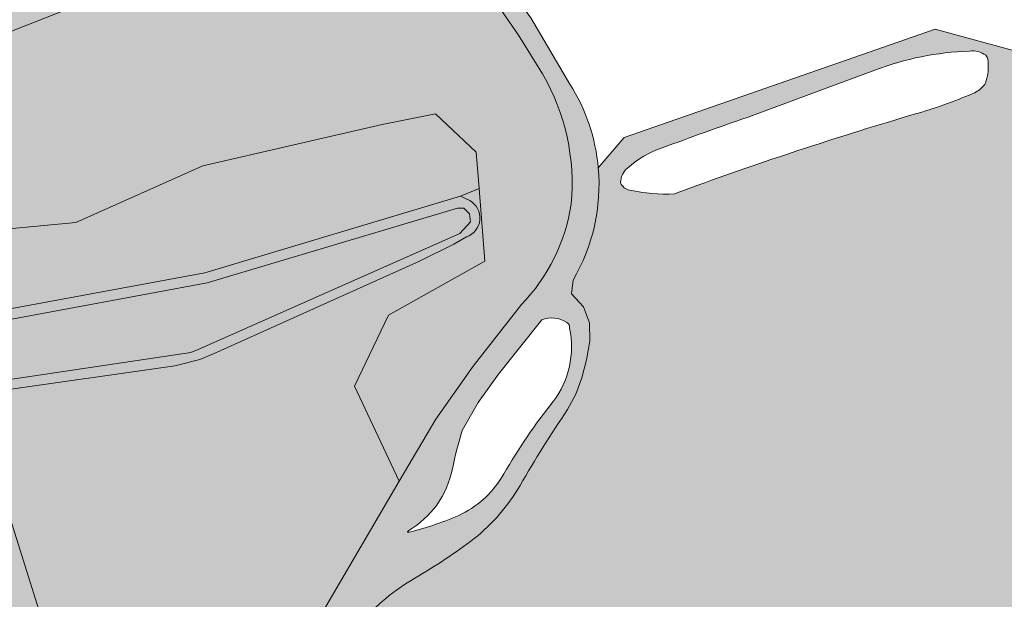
# Model space of a CAD drawing. Extents: x 79970 to 81059, y 427251 to 429196.
# Tile 243 of 250: x 80887 to 80958, y 428348 to 428390. Entities that reach past the tile are written whole.
import ezdxf

# ---------------------------------------------------------------- set-up
doc = ezdxf.new("R2010")
doc.units = 0
doc.header["$LTSCALE"] = 0.5
for name, color, linetype, lineweight in [('B-WE-GR-BEPLANTING_CULTUUR_BOSPLANTSOEN-GV', 90, 'Continuous', 18), ('B-WE-OG-TERREIN_CULTUURSCHEIDING-GV', 7, 'Continuous', 18), ('B-WE-OG-WATER-GV', 130, 'Continuous', 18), ('B-WE-OG-WATER_SLOOT-GV', 120, 'Continuous', 18), ('B-WE-VH-VERHARDING_ASFALT-GV', 252, 'Continuous', 18), ('B-WE-VH-VERHARDING_HALFVERHARDING-GV', 252, 'Continuous', 18)]:
    doc.layers.add(name, color=color, linetype=linetype, lineweight=lineweight)
for name, color, linetype, lineweight, true_color in [('B-WE-GR-BEPLANTING_CULTUUR_BOSPLANTSOEN-V', 7, 'Continuous', 18, 0xa5a552), ('B-WE-OG-TERREIN_CULTUURSCHEIDING-V', 7, 'Continuous', 18, 0x28c846), ('B-WE-OG-WATER-V', 7, 'Continuous', 18, 0xafcde1), ('B-WE-OG-WATER_SLOOT-V', 7, 'Continuous', 18, 0xafcde1), ('B-WE-VH-VERHARDING_ASFALT-V', 7, 'Continuous', 18, 0xcdcdcd), ('B-WE-VH-VERHARDING_HALFVERHARDING-V', 7, 'Continuous', 18, 0xd7aa8c)]:
    doc.layers.add(name, color=color, linetype=linetype, lineweight=lineweight, true_color=true_color)
doc.layers.add('X-XX-AL-HULPLIJN-G', color=7, linetype='Continuous', lineweight=18, plot=False)

msp = doc.modelspace()

# ---------------------------------------------------------------- hatches: boundary and pattern name
at = {"layer": 'B-WE-GR-BEPLANTING_CULTUUR_BOSPLANTSOEN-V'}
h = msp.add_hatch(color=256, dxfattribs=at)
edge = h.paths.add_edge_path()
edge.add_line((80989.694, 428315.478), (80989.49, 428316.44))
edge.add_arc((79999.39746773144, 428078.4741344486), 1018.288257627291, 13.51453585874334, 17.00218829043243)
edge.add_arc((80954.81424366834, 428370.7703671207), 19.16007820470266, 16.55576189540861, 46.63659455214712)
edge.add_arc((80964.8381854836, 428382.1792462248), 4.020256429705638, 38.83010266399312, 85.48014520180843)
edge.add_line((80965.155, 428386.187), (80952.839, 428389.542))
edge.add_line((80952.839, 428389.542), (80930.335, 428381.683))
edge.add_line((80930.335, 428381.683), (80928.454, 428379.486))
edge.add_arc((80914.88173274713, 428378.2817106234), 13.62559177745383, -30.4912162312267, 5.0706680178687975, ccw=False)
edge.add_line((80926.623, 428371.368), (80926.522, 428370.363))
edge.add_line((80926.522, 428370.363), (80927.374, 428369.442))
edge.add_line((80927.374, 428369.442), (80927.826, 428368.286))
edge.add_line((80927.826, 428368.286), (80927.833, 428366.953))
edge.add_line((80927.833, 428366.953), (80927.593, 428365.585))
edge.add_line((80927.593, 428365.585), (80927.266, 428364.3))
edge.add_line((80927.266, 428364.3), (80926.832, 428363.112))
edge.add_line((80926.832, 428363.112), (80926.234, 428361.999))
edge.add_arc((80998.25145009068, 428313.0859685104), 87.05743946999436, 145.8163174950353, 150.0810448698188)
edge.add_arc((80910.61765405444, 428363.6539977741), 14.12010602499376, 308.8345477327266, 329.5964838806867, ccw=False)
edge.add_arc((80895.40937640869, 428384.1225396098), 39.6133298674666, 299.92647238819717, 307.4044500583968, ccw=False)
edge.add_arc((80923.59409386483, 428335.5219178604), 16.56919944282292, 120.5505384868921, 138.3150608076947)
edge.add_arc((80931.22504349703, 428330.2037058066), 25.82845227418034, 140.7629043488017, 155.044738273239)
edge.add_arc((80734.80391094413, 428420.4015326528), 190.3128721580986, 333.0265898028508, 335.37452166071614, ccw=False)
edge.add_line((80904.414, 428334.08), (80899.086, 428323.84))
edge.add_line((80899.086, 428323.84), (80903.089, 428321.768))
edge.add_line((80903.089, 428321.768), (80909.477, 428317.216))
edge.add_line((80909.477, 428317.216), (80918.198, 428316.914))
edge.add_line((80918.198, 428316.914), (80916.069, 428309.66))
edge.add_line((80916.069, 428309.66), (80922.385, 428301.516))
edge.add_line((80922.385, 428301.516), (80904.351, 428281.251))
edge.add_line((80904.351, 428281.251), (80902.952, 428273.18))
edge.add_line((80902.952, 428273.18), (80905.677, 428266.812))
edge.add_line((80905.677, 428266.812), (80920.103, 428270.316))
edge.add_line((80920.103, 428270.316), (80927.341, 428259.437))
edge.add_line((80927.341, 428259.437), (80948, 428247.219))
edge.add_line((80948, 428247.219), (80956.303, 428259.398))
edge.add_line((80956.303, 428259.398), (80985.413, 428243.664))
edge.add_line((80985.413, 428243.664), (80988.847, 428241.805))
edge.add_line((80988.847, 428241.805), (80997.217, 428249.826))
edge.add_line((80997.217, 428249.826), (80998.089, 428248.821))
edge.add_line((80998.089, 428248.821), (81002.535, 428248.771))
edge.add_line((81002.535, 428248.771), (81002.349, 428249.892))
edge.add_line((81002.349, 428249.892), (81000, 428262.223))
edge.add_line((81000, 428262.223), (80992.909, 428299.445))
edge.add_arc((80390.23366841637, 428186.9330225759), 613.0876775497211, 10.57467931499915, 12.10290744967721)
edge = h.paths.add_edge_path(flags=16)
edge.add_line((80935.674, 428378.246), (80933.965, 428377.615))
edge.add_arc((80933.34420354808, 428389.5953479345), 11.9964213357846, 257.4623151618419, 272.96629385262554, ccw=False)
edge.add_arc((80930.84090430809, 428378.7002405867), 0.821461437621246, 199.7985505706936, 262.94424661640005, ccw=False)
edge.add_arc((80931.4199040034, 428378.423854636), 1.351905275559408, 128.897681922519, 180.0786022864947, ccw=False)
edge.add_arc((80935.19960386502, 428374.4253651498), 6.850758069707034, 108.04928041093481, 132.503389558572, ccw=False)
edge.add_arc((81013.92109692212, 428164.8868891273), 230.6822113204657, 108.88769060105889, 110.5152436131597, ccw=False)
edge.add_line((80939.246, 428383.148), (80939.331, 428383.176))
edge.add_line((80939.331, 428383.176), (80939.418, 428383.21))
edge.add_line((80939.418, 428383.21), (80948.481, 428386.574))
edge.add_arc((80956.11460752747, 428366.311860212), 21.65239646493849, 92.07930228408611, 110.6435200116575, ccw=False)
edge.add_arc((80955.53326973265, 428386.2378123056), 1.724329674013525, 55.21489274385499, 96.8034218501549, ccw=False)
edge.add_arc((80955.94013815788, 428387.1732095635), 0.7509520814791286, -10.295166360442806, 39.809805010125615, ccw=False)
edge.add_arc((80953.87786203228, 428386.7117791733), 2.820185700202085, -24.50596625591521, 6.6629286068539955, ccw=False)
edge.add_arc((80954.9628273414, 428386.5834928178), 1.810684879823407, 289.6260531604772, 324.8868681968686, ccw=False)
edge.add_arc((80942.36715941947, 428415.3925475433), 33.24874460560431, 285.6601139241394, 293.39844490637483, ccw=False)
edge.add_arc((81031.47965487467, 428112.2344691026), 282.7381440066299, 106.4652748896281, 109.8067897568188)
h = msp.add_hatch(color=256, dxfattribs=at)
edge = h.paths.add_edge_path()
edge.add_line((80906.15, 428343.326), (80914.043, 428356.814))
edge.add_line((80914.043, 428356.814), (80910.803, 428363.682))
edge.add_line((80910.803, 428363.682), (80913.262, 428368.819))
edge.add_line((80913.262, 428368.819), (80920.237, 428372.73))
edge.add_line((80920.237, 428372.73), (80919.826, 428377.996))
edge.add_line((80919.826, 428377.996), (80918.484, 428377.437))
edge.add_line((80918.484, 428377.437), (80919.141, 428377.131))
edge.add_arc((80918.42597169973, 428375.8648909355), 1.454062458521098, -70.76512873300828, 60.54464383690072, ccw=False)
edge.add_line((80918.905, 428374.492), (80918.001, 428373.973))
edge.add_line((80918.001, 428373.973), (80915.516, 428372.736))
edge.add_line((80915.516, 428372.736), (80900.644, 428366.051))
edge.add_line((80900.644, 428366.051), (80899.607, 428365.618))
edge.add_line((80899.607, 428365.618), (80897.792, 428365.17))
edge.add_line((80897.792, 428365.17), (80872.198, 428361.511))
edge.add_line((80872.198, 428361.511), (80857.833, 428360.506))
edge.add_line((80857.833, 428360.506), (80832.076, 428358.717))
edge.add_line((80832.076, 428358.717), (80827.87, 428357.882))
edge.add_line((80827.87, 428357.882), (80822.408, 428357.15))
edge.add_line((80822.408, 428357.15), (80815.04, 428357.414))
edge.add_line((80815.04, 428357.414), (80802.154, 428356.997))
edge.add_line((80802.154, 428356.997), (80797.783, 428356.936))
edge.add_line((80797.783, 428356.936), (80794.683, 428356.446))
edge.add_line((80794.683, 428356.446), (80790.347, 428355.08))
edge.add_line((80790.347, 428355.08), (80779.692, 428351.428))
edge.add_line((80779.692, 428351.428), (80774.926, 428350.145))
edge.add_line((80774.926, 428350.145), (80769.19, 428349.282))
edge.add_line((80769.19, 428349.282), (80759.583, 428349.033))
edge.add_line((80759.583, 428349.033), (80750.171, 428349.568))
edge.add_line((80750.171, 428349.568), (80732.361, 428351.545))
edge.add_line((80732.361, 428351.545), (80715.595, 428353.538))
edge.add_line((80715.595, 428353.538), (80708.23, 428354.595))
edge.add_line((80708.23, 428354.595), (80707.844, 428354.898))
edge.add_line((80707.844, 428354.898), (80707.599, 428355.273))
edge.add_line((80707.599, 428355.273), (80705.894, 428359.055))
edge.add_line((80705.894, 428359.055), (80704.379, 428359.167))
edge.add_line((80704.379, 428359.167), (80704.209, 428357.898))
edge.add_line((80704.209, 428357.898), (80703.693, 428338.391))
edge.add_line((80703.693, 428338.391), (80713.319, 428339.287))
edge.add_line((80713.319, 428339.287), (80711.177, 428331.075))
edge.add_line((80711.177, 428331.075), (80704.93, 428331.56))
edge.add_line((80704.93, 428331.56), (80706.279, 428324.456))
edge.add_line((80706.279, 428324.456), (80715.069, 428322.086))
edge.add_line((80715.069, 428322.086), (80732.239, 428317.401))
edge.add_line((80732.239, 428317.401), (80740.408, 428313.832))
edge.add_line((80740.408, 428313.832), (80757.873, 428297.584))
edge.add_line((80757.873, 428297.584), (80789.679, 428273.104))
edge.add_line((80789.679, 428273.104), (80800.974, 428269.162))
edge.add_line((80800.974, 428269.162), (80808.467, 428274.523))
edge.add_line((80808.467, 428274.523), (80815.075, 428285.594))
edge.add_line((80815.075, 428285.594), (80823.213, 428296.453))
edge.add_line((80823.213, 428296.453), (80826.257, 428308.505))
edge.add_line((80826.257, 428308.505), (80837.874, 428318.195))
edge.add_line((80837.874, 428318.195), (80849.433, 428310.747))
edge.add_line((80849.433, 428310.747), (80859.532, 428309.835))
edge.add_line((80859.532, 428309.835), (80883.385, 428315.378))
edge.add_line((80883.385, 428315.378), (80889.401, 428316.683))
edge.add_line((80889.401, 428316.683), (80892.072, 428318.959))
edge.add_line((80892.072, 428318.959), (80895.352, 428322.925))
edge.add_line((80895.352, 428322.925), (80906.15, 428343.326))
at = {"layer": 'B-WE-OG-TERREIN_CULTUURSCHEIDING-V'}
h = msp.add_hatch(color=256, dxfattribs=at)
edge = h.paths.add_edge_path()
edge.add_line((80919.278, 428394.041), (80915.732, 428398.545))
edge.add_line((80915.732, 428398.545), (80915.677, 428398.605))
edge.add_arc((80911.76711276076, 428395.0172353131), 5.306531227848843, 42.53990719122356, 74.03134697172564)
edge.add_line((80913.227, 428400.119), (80908.942, 428398.434))
edge.add_line((80908.942, 428398.434), (80885.714, 428389.3))
edge.add_line((80885.714, 428389.3), (80883.862, 428388.655))
edge.add_line((80883.862, 428388.655), (80882.918, 428388.389))
edge.add_line((80882.918, 428388.389), (80879.964, 428387.759))
edge.add_arc((80878.3607122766, 428396.5185059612), 8.905025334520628, 267.21479128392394, 280.37226605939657, ccw=False)
edge.add_line((80877.928, 428387.624), (80877.06, 428387.699))
edge.add_line((80877.06, 428387.699), (80876.199, 428387.836))
edge.add_arc((80877.34434899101, 428393.6608759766), 5.936413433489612, 242.0068677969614, 258.8758132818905, ccw=False)
edge.add_arc((80877.39750625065, 428393.7549778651), 6.04445659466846, 226.8936698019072, 241.9806120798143, ccw=False)
edge.add_arc((80877.76488527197, 428394.1611592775), 6.592060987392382, 213.1541952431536, 226.9749131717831, ccw=False)
edge.add_line((80872.246, 428390.556), (80867.861, 428397.248))
edge.add_arc((80867.51553192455, 428396.0208053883), 1.27489403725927, 74.27753568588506, 185.2567931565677)
edge.add_arc((80864.74090104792, 428395.5373452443), 1.549115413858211, -27.418442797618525, 13.69105896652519, ccw=False)
edge.add_arc((80864.48575298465, 428396.2781808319), 2.184570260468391, 271.0818696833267, 318.2670285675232, ccw=False)
edge.add_arc((80863.71125544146, 428401.8394508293), 7.788289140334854, 250.6523378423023, 276.012180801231, ccw=False)
edge.add_arc((80857.02473529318, 428383.1896764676), 12.0241974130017, 70.03170491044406, 80.64635860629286)
edge.add_arc((80858.36661529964, 428390.433190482), 4.66121181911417, 82.450721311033, 108.4039935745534)
edge.add_line((80856.895, 428394.856), (80856.079, 428394.604))
edge.add_arc((80855.33101619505, 428396.3190466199), 1.87105977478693, 250.71284759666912, 293.5634747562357, ccw=False)
edge.add_arc((80855.42544312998, 428395.5666792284), 1.238999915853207, 198.1365484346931, 234.8993403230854, ccw=False)
edge.add_arc((80851.58771461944, 428394.5379456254), 2.736902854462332, 13.58908573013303, 45.61831630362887)
edge.add_arc((80852.5512886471, 428394.5663987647), 2.149301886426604, 63.74704439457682, 111.1442050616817)
edge.add_arc((80854.04056306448, 428390.1581417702), 6.800955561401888, 109.4495786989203, 131.5350325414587)
edge.add_line((80849.531, 428395.249), (80848.961, 428394.785))
edge.add_line((80848.961, 428394.785), (80842.128, 428390.893))
edge.add_line((80842.128, 428390.893), (80837.843, 428387.625))
edge.add_line((80837.843, 428387.625), (80827.592, 428379.419))
edge.add_line((80827.592, 428379.419), (80822.39, 428376.796))
edge.add_line((80822.39, 428376.796), (80817.776, 428374.371))
edge.add_line((80817.776, 428374.371), (80821.633, 428373.605))
edge.add_line((80821.633, 428373.605), (80825.812, 428372.135))
edge.add_line((80825.812, 428372.135), (80842.465, 428371.886))
edge.add_line((80842.465, 428371.886), (80861.308, 428370.066))
edge.add_line((80861.308, 428370.066), (80873.25, 428373.128))
edge.add_line((80873.25, 428373.128), (80876.042, 428374.159))
edge.add_line((80876.042, 428374.159), (80890.611, 428375.546))
edge.add_line((80890.611, 428375.546), (80899.817, 428379.648))
edge.add_line((80899.817, 428379.648), (80912.793, 428382.643))
edge.add_line((80912.793, 428382.643), (80916.657, 428383.401))
edge.add_line((80916.657, 428383.401), (80919.619, 428380.641))
edge.add_line((80919.619, 428380.641), (80919.826, 428377.996))
edge.add_line((80919.826, 428377.996), (80920.237, 428372.73))
edge.add_line((80920.237, 428372.73), (80913.262, 428368.819))
edge.add_line((80913.262, 428368.819), (80910.803, 428363.682))
edge.add_line((80910.803, 428363.682), (80914.043, 428356.814))
edge.add_line((80914.043, 428356.814), (80916.691, 428361.298))
edge.add_line((80916.691, 428361.298), (80919.397, 428365.125))
edge.add_line((80919.397, 428365.125), (80922.886, 428369.59))
edge.add_arc((80913.18938947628, 428378.9225818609), 13.45813285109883, 316.0959352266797, 351.2530793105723)
edge.add_arc((80910.73951858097, 428378.345), 15.81983337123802, 354.6719458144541, 390.1510176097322)
edge.add_line((80924.419, 428386.291), (80922.68, 428389.113))
edge.add_line((80922.68, 428389.113), (80919.278, 428394.041))
h = msp.add_hatch(color=256, dxfattribs=at)
edge = h.paths.add_edge_path()
edge.add_line((80918.484, 428377.437), (80919.826, 428377.996))
edge.add_line((80919.826, 428377.996), (80919.619, 428380.641))
edge.add_line((80919.619, 428380.641), (80916.657, 428383.401))
edge.add_line((80916.657, 428383.401), (80912.793, 428382.643))
edge.add_line((80912.793, 428382.643), (80899.817, 428379.648))
edge.add_line((80899.817, 428379.648), (80890.611, 428375.546))
edge.add_line((80890.611, 428375.546), (80876.042, 428374.159))
edge.add_line((80876.042, 428374.159), (80873.25, 428373.128))
edge.add_line((80873.25, 428373.128), (80861.308, 428370.066))
edge.add_line((80861.308, 428370.066), (80842.465, 428371.886))
edge.add_line((80842.465, 428371.886), (80825.812, 428372.135))
edge.add_line((80825.812, 428372.135), (80821.633, 428373.605))
edge.add_line((80821.633, 428373.605), (80817.776, 428374.371))
edge.add_line((80817.776, 428374.371), (80811.946, 428371.307))
edge.add_line((80811.946, 428371.307), (80797.908, 428362.599))
edge.add_line((80797.908, 428362.599), (80786.148, 428357.481))
edge.add_line((80786.148, 428357.481), (80776.29, 428353.859))
edge.add_line((80776.29, 428353.859), (80769.871, 428353.156))
edge.add_line((80769.871, 428353.156), (80769.098, 428353.136))
edge.add_line((80769.098, 428353.136), (80765.573, 428353.38))
edge.add_arc((80801.96692980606, 429144.9347533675), 792.3909677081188, 265.1388737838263, 267.36752122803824, ccw=False)
edge.add_line((80734.819, 428355.394), (80722.594, 428356.932))
edge.add_line((80722.594, 428356.932), (80714.871, 428357.886))
edge.add_line((80714.871, 428357.886), (80709.603, 428358.781))
edge.add_line((80709.603, 428358.781), (80705.894, 428359.055))
edge.add_line((80705.894, 428359.055), (80707.599, 428355.273))
edge.add_line((80707.599, 428355.273), (80707.642, 428355.349))
edge.add_line((80707.642, 428355.349), (80708.407, 428355.521))
edge.add_line((80708.407, 428355.521), (80711.015, 428355.747))
edge.add_line((80711.015, 428355.747), (80716.154, 428355.358))
edge.add_line((80716.154, 428355.358), (80727.516, 428354.159))
edge.add_line((80727.516, 428354.159), (80740.318, 428352.917))
edge.add_line((80740.318, 428352.917), (80752.552, 428351.786))
edge.add_line((80752.552, 428351.786), (80762.001, 428351.114))
edge.add_line((80762.001, 428351.114), (80767.674, 428351.048))
edge.add_line((80767.674, 428351.048), (80774.318, 428351.706))
edge.add_line((80774.318, 428351.706), (80781.709, 428353.638))
edge.add_line((80781.709, 428353.638), (80790.005, 428356.956))
edge.add_line((80790.005, 428356.956), (80793.288, 428358.258))
edge.add_line((80793.288, 428358.258), (80796.987, 428359.454))
edge.add_line((80796.987, 428359.454), (80803.928, 428361.337))
edge.add_line((80803.928, 428361.337), (80812.118, 428363.197))
edge.add_line((80812.118, 428363.197), (80813.688, 428363.297))
edge.add_line((80813.688, 428363.297), (80818.968, 428363.522))
edge.add_line((80818.968, 428363.522), (80822.96, 428364.032))
edge.add_line((80822.96, 428364.032), (80825.968, 428365.103))
edge.add_line((80825.968, 428365.103), (80827.989, 428366.309))
edge.add_line((80827.989, 428366.309), (80830.096, 428366.751))
edge.add_line((80830.096, 428366.751), (80832.101, 428367.023))
edge.add_line((80832.101, 428367.023), (80839.645, 428366.902))
edge.add_line((80839.645, 428366.902), (80855.068, 428366.868))
edge.add_line((80855.068, 428366.868), (80873.936, 428367.081))
edge.add_line((80873.936, 428367.081), (80899.956, 428371.892))
edge.add_line((80899.956, 428371.892), (80918.484, 428377.437))
at = {"layer": 'B-WE-OG-WATER-V'}
h = msp.add_hatch(color=256, dxfattribs=at)
edge = h.paths.add_edge_path()
edge.add_line((80709.091, 428354.867), (80709.333, 428354.769))
edge.add_line((80709.333, 428354.769), (80709.839, 428354.686))
edge.add_line((80709.839, 428354.686), (80713.229, 428354.279))
edge.add_line((80713.229, 428354.279), (80719.612, 428353.392))
edge.add_line((80719.612, 428353.392), (80738.374, 428351.337))
edge.add_line((80738.374, 428351.337), (80746.298, 428350.49))
edge.add_arc((80763.84480755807, 428507.1777819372), 157.6672174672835, 263.6103078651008, 269.7555030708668)
edge.add_arc((80763.74306982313, 428404.385423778), 54.87639527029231, 269.4037421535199, 288.2221100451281)
edge.add_line((80780.903, 428352.261), (80784.471, 428353.428))
edge.add_line((80784.471, 428353.428), (80787.269, 428354.4))
edge.add_line((80787.269, 428354.4), (80790.723, 428355.646))
edge.add_line((80790.723, 428355.646), (80793.268, 428356.525))
edge.add_arc((80800.08894473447, 428334.3082299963), 23.24027014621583, 89.34899303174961, 107.0674203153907, ccw=False)
edge.add_line((80800.353, 428357.547), (80814.63, 428358.206))
edge.add_arc((80820.29864527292, 428395.1014384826), 37.32836615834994, 261.2653310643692, 287.1872368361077)
edge.add_line((80831.329, 428359.44), (80856.252, 428361.146))
edge.add_line((80856.252, 428361.146), (80873.488, 428362.336))
edge.add_line((80873.488, 428362.336), (80881.921, 428363.6))
edge.add_line((80881.921, 428363.6), (80898.954, 428366.126))
edge.add_line((80898.954, 428366.126), (80899.485, 428366.348))
edge.add_line((80899.485, 428366.348), (80918.425, 428374.737))
edge.add_line((80918.425, 428374.737), (80919.196, 428375.585))
edge.add_line((80919.196, 428375.585), (80919.139, 428376.158))
edge.add_line((80919.139, 428376.158), (80918.728, 428376.583))
edge.add_line((80918.728, 428376.583), (80918.248, 428376.583))
edge.add_line((80918.248, 428376.583), (80900.135, 428371.163))
edge.add_line((80900.135, 428371.163), (80874.006, 428366.331))
edge.add_line((80874.006, 428366.331), (80848.08, 428366.331))
edge.add_line((80848.08, 428366.331), (80835.711, 428366.318))
edge.add_line((80835.711, 428366.318), (80831.532, 428366.242))
edge.add_line((80831.532, 428366.242), (80830.125, 428366.078))
edge.add_line((80830.125, 428366.078), (80829.376, 428365.672))
edge.add_line((80829.376, 428365.672), (80827.282, 428364.475))
edge.add_line((80827.282, 428364.475), (80823.632, 428363.221))
edge.add_line((80823.632, 428363.221), (80820.297, 428362.871))
edge.add_line((80820.297, 428362.871), (80817.174, 428362.787))
edge.add_line((80817.174, 428362.787), (80812.704, 428362.612))
edge.add_line((80812.704, 428362.612), (80810.703, 428362.151))
edge.add_line((80810.703, 428362.151), (80805.458, 428360.906))
edge.add_line((80805.458, 428360.906), (80800.289, 428359.591))
edge.add_line((80800.289, 428359.591), (80794.621, 428357.963))
edge.add_line((80794.621, 428357.963), (80790.511, 428356.611))
edge.add_line((80790.511, 428356.611), (80786.849, 428355.221))
edge.add_line((80786.849, 428355.221), (80780.849, 428353.019))
edge.add_line((80780.849, 428353.019), (80777.508, 428351.984))
edge.add_line((80777.508, 428351.984), (80774.474, 428351.278))
edge.add_line((80774.474, 428351.278), (80771.259, 428350.83))
edge.add_arc((80763.8090730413, 428431.6314892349), 81.14420542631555, 264.7398978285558, 275.2677985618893, ccw=False)
edge.add_line((80756.37, 428350.829), (80749.486, 428351.482))
edge.add_line((80749.486, 428351.482), (80743.497, 428352.035))
edge.add_line((80743.497, 428352.035), (80737.254, 428352.594))
edge.add_line((80737.254, 428352.594), (80733.741, 428352.928))
edge.add_arc((80777.58021104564, 428824.7801243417), 473.8842724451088, 262.29618543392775, 264.6919564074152, ccw=False)
edge.add_arc((80711.79679493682, 428339.52792787), 15.80720633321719, 81.7866694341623, 99.33044997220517)
edge.add_line((80709.234, 428355.126), (80709.038, 428354.975))
edge.add_line((80709.038, 428354.975), (80709.091, 428354.867))
at = {"layer": 'B-WE-OG-WATER_SLOOT-V'}
h = msp.add_hatch(color=256, dxfattribs=at)
edge = h.paths.add_edge_path()
edge.add_line((80918.484, 428377.437), (80899.956, 428371.892))
edge.add_line((80899.956, 428371.892), (80873.936, 428367.081))
edge.add_line((80873.936, 428367.081), (80855.068, 428366.868))
edge.add_line((80855.068, 428366.868), (80839.645, 428366.902))
edge.add_line((80839.645, 428366.902), (80832.101, 428367.023))
edge.add_line((80832.101, 428367.023), (80830.096, 428366.751))
edge.add_line((80830.096, 428366.751), (80827.989, 428366.309))
edge.add_line((80827.989, 428366.309), (80825.968, 428365.103))
edge.add_line((80825.968, 428365.103), (80822.96, 428364.032))
edge.add_line((80822.96, 428364.032), (80818.968, 428363.522))
edge.add_line((80818.968, 428363.522), (80813.688, 428363.297))
edge.add_line((80813.688, 428363.297), (80812.118, 428363.197))
edge.add_line((80812.118, 428363.197), (80803.928, 428361.337))
edge.add_line((80803.928, 428361.337), (80796.987, 428359.454))
edge.add_line((80796.987, 428359.454), (80793.288, 428358.258))
edge.add_line((80793.288, 428358.258), (80790.005, 428356.956))
edge.add_line((80790.005, 428356.956), (80781.709, 428353.638))
edge.add_line((80781.709, 428353.638), (80774.318, 428351.706))
edge.add_line((80774.318, 428351.706), (80767.674, 428351.048))
edge.add_line((80767.674, 428351.048), (80762.001, 428351.114))
edge.add_line((80762.001, 428351.114), (80752.552, 428351.786))
edge.add_line((80752.552, 428351.786), (80740.318, 428352.917))
edge.add_line((80740.318, 428352.917), (80727.516, 428354.159))
edge.add_line((80727.516, 428354.159), (80716.154, 428355.358))
edge.add_line((80716.154, 428355.358), (80711.015, 428355.747))
edge.add_line((80711.015, 428355.747), (80708.407, 428355.521))
edge.add_line((80708.407, 428355.521), (80707.642, 428355.349))
edge.add_line((80707.642, 428355.349), (80707.599, 428355.273))
edge.add_line((80707.599, 428355.273), (80707.844, 428354.898))
edge.add_line((80707.844, 428354.898), (80708.23, 428354.595))
edge.add_line((80708.23, 428354.595), (80715.595, 428353.538))
edge.add_line((80715.595, 428353.538), (80732.361, 428351.545))
edge.add_line((80732.361, 428351.545), (80750.171, 428349.568))
edge.add_line((80750.171, 428349.568), (80759.583, 428349.033))
edge.add_line((80759.583, 428349.033), (80769.19, 428349.282))
edge.add_line((80769.19, 428349.282), (80774.926, 428350.145))
edge.add_line((80774.926, 428350.145), (80779.692, 428351.428))
edge.add_line((80779.692, 428351.428), (80790.347, 428355.08))
edge.add_line((80790.347, 428355.08), (80794.683, 428356.446))
edge.add_line((80794.683, 428356.446), (80797.783, 428356.936))
edge.add_line((80797.783, 428356.936), (80802.154, 428356.997))
edge.add_line((80802.154, 428356.997), (80815.04, 428357.414))
edge.add_line((80815.04, 428357.414), (80822.408, 428357.15))
edge.add_line((80822.408, 428357.15), (80827.87, 428357.882))
edge.add_line((80827.87, 428357.882), (80832.076, 428358.717))
edge.add_line((80832.076, 428358.717), (80857.833, 428360.506))
edge.add_line((80857.833, 428360.506), (80872.198, 428361.511))
edge.add_line((80872.198, 428361.511), (80897.792, 428365.17))
edge.add_line((80897.792, 428365.17), (80899.607, 428365.618))
edge.add_line((80899.607, 428365.618), (80900.644, 428366.051))
edge.add_line((80900.644, 428366.051), (80915.516, 428372.736))
edge.add_line((80915.516, 428372.736), (80918.001, 428373.973))
edge.add_line((80918.001, 428373.973), (80918.905, 428374.492))
edge.add_arc((80918.42597169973, 428375.8648909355), 1.45406245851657, 289.2348712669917, 420.5446438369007)
edge.add_line((80919.141, 428377.131), (80918.484, 428377.437))
edge = h.paths.add_edge_path(flags=16)
edge.add_line((80709.091, 428354.867), (80709.038, 428354.975))
edge.add_line((80709.038, 428354.975), (80709.234, 428355.126))
edge.add_arc((80711.79679493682, 428339.52792787), 15.80720633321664, 81.78666943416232, 99.33044997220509, ccw=False)
edge.add_arc((80777.58021104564, 428824.7801243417), 473.8842724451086, 262.2961854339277, 264.6919564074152)
edge.add_line((80733.741, 428352.928), (80737.254, 428352.594))
edge.add_line((80737.254, 428352.594), (80743.497, 428352.035))
edge.add_line((80743.497, 428352.035), (80749.486, 428351.482))
edge.add_line((80749.486, 428351.482), (80756.37, 428350.829))
edge.add_arc((80763.8090730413, 428431.6314892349), 81.14420542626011, 264.739897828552, 275.2677985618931)
edge.add_line((80771.259, 428350.83), (80774.474, 428351.278))
edge.add_line((80774.474, 428351.278), (80777.508, 428351.984))
edge.add_line((80777.508, 428351.984), (80780.849, 428353.019))
edge.add_line((80780.849, 428353.019), (80786.849, 428355.221))
edge.add_line((80786.849, 428355.221), (80790.511, 428356.611))
edge.add_line((80790.511, 428356.611), (80794.621, 428357.963))
edge.add_line((80794.621, 428357.963), (80800.289, 428359.591))
edge.add_line((80800.289, 428359.591), (80805.458, 428360.906))
edge.add_line((80805.458, 428360.906), (80810.703, 428362.151))
edge.add_line((80810.703, 428362.151), (80812.704, 428362.612))
edge.add_line((80812.704, 428362.612), (80817.174, 428362.787))
edge.add_line((80817.174, 428362.787), (80820.297, 428362.871))
edge.add_line((80820.297, 428362.871), (80823.632, 428363.221))
edge.add_line((80823.632, 428363.221), (80827.282, 428364.475))
edge.add_line((80827.282, 428364.475), (80829.376, 428365.672))
edge.add_line((80829.376, 428365.672), (80830.125, 428366.078))
edge.add_line((80830.125, 428366.078), (80831.532, 428366.242))
edge.add_line((80831.532, 428366.242), (80835.711, 428366.318))
edge.add_line((80835.711, 428366.318), (80848.08, 428366.331))
edge.add_line((80848.08, 428366.331), (80874.006, 428366.331))
edge.add_line((80874.006, 428366.331), (80900.135, 428371.163))
edge.add_line((80900.135, 428371.163), (80918.248, 428376.583))
edge.add_line((80918.248, 428376.583), (80918.728, 428376.583))
edge.add_line((80918.728, 428376.583), (80919.139, 428376.158))
edge.add_line((80919.139, 428376.158), (80919.196, 428375.585))
edge.add_line((80919.196, 428375.585), (80918.425, 428374.737))
edge.add_line((80918.425, 428374.737), (80899.485, 428366.348))
edge.add_line((80899.485, 428366.348), (80898.954, 428366.126))
edge.add_line((80898.954, 428366.126), (80881.921, 428363.6))
edge.add_line((80881.921, 428363.6), (80873.488, 428362.336))
edge.add_line((80873.488, 428362.336), (80856.252, 428361.146))
edge.add_line((80856.252, 428361.146), (80831.329, 428359.44))
edge.add_arc((80820.29864527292, 428395.1014384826), 37.32836615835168, 261.2653310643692, 287.1872368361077, ccw=False)
edge.add_line((80814.63, 428358.206), (80800.353, 428357.547))
edge.add_arc((80800.08894473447, 428334.3082299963), 23.24027014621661, 89.34899303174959, 107.0674203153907)
edge.add_line((80793.268, 428356.525), (80790.723, 428355.646))
edge.add_line((80790.723, 428355.646), (80787.269, 428354.4))
edge.add_line((80787.269, 428354.4), (80784.471, 428353.428))
edge.add_line((80784.471, 428353.428), (80780.903, 428352.261))
edge.add_arc((80763.74306982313, 428404.385423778), 54.87639527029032, 269.40374215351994, 288.2221100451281, ccw=False)
edge.add_arc((80763.84480755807, 428507.1777819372), 157.667217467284, 263.6103078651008, 269.75550307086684, ccw=False)
edge.add_line((80746.298, 428350.49), (80738.374, 428351.337))
edge.add_line((80738.374, 428351.337), (80719.612, 428353.392))
edge.add_line((80719.612, 428353.392), (80713.229, 428354.279))
edge.add_line((80713.229, 428354.279), (80709.839, 428354.686))
edge.add_line((80709.839, 428354.686), (80709.333, 428354.769))
edge.add_line((80709.333, 428354.769), (80709.091, 428354.867))
at = {"layer": 'B-WE-VH-VERHARDING_ASFALT-V'}
h = msp.add_hatch(color=256, dxfattribs=at)
edge = h.paths.add_edge_path()
edge.add_line((80832.182, 428457.263), (80829.508, 428461.334))
edge.add_line((80829.508, 428461.334), (80829.163, 428461.929))
edge.add_line((80829.163, 428461.929), (80829.037, 428462.146))
edge.add_line((80829.037, 428462.146), (80827.857, 428463.981))
edge.add_line((80827.857, 428463.981), (80827.699, 428464.227))
edge.add_line((80827.699, 428464.227), (80827.549, 428464.124))
edge.add_line((80827.549, 428464.124), (80824.107, 428469.475))
edge.add_line((80824.107, 428469.475), (80823.514, 428471.928))
edge.add_line((80823.514, 428471.928), (80819.551, 428469.303))
edge.add_line((80819.551, 428469.303), (80821.17, 428468.338))
edge.add_line((80821.17, 428468.338), (80825.184, 428462.499))
edge.add_line((80825.184, 428462.499), (80825.113, 428462.451))
edge.add_line((80825.113, 428462.451), (80826.515, 428460.417))
edge.add_line((80826.515, 428460.417), (80827.124, 428459.417))
edge.add_line((80827.124, 428459.417), (80863.052, 428404.588))
edge.add_line((80863.052, 428404.588), (80867.861, 428397.248))
edge.add_line((80867.861, 428397.248), (80872.246, 428390.556))
edge.add_arc((80877.76488527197, 428394.1611592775), 6.592060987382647, 213.1541952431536, 226.9749131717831)
edge.add_arc((80877.39750625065, 428393.7549778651), 6.044456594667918, 226.8936698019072, 241.9806120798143)
edge.add_arc((80877.34434899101, 428393.6608759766), 5.936413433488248, 242.0068677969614, 258.8758132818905)
edge.add_line((80876.199, 428387.836), (80877.06, 428387.699))
edge.add_line((80877.06, 428387.699), (80877.928, 428387.624))
edge.add_arc((80878.3607122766, 428396.5185059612), 8.905025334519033, 267.2147912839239, 280.3722660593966)
edge.add_line((80879.964, 428387.759), (80882.918, 428388.389))
edge.add_line((80882.918, 428388.389), (80883.862, 428388.655))
edge.add_line((80883.862, 428388.655), (80885.714, 428389.3))
edge.add_line((80885.714, 428389.3), (80908.942, 428398.434))
edge.add_line((80908.942, 428398.434), (80913.227, 428400.119))
edge.add_line((80913.227, 428400.119), (80915.525, 428401.023))
edge.add_line((80915.525, 428401.023), (80916.448, 428401.381))
edge.add_line((80916.448, 428401.381), (80919.323, 428402.448))
edge.add_arc((80963.00748733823, 428280.2865608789), 129.7372407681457, 104.15262059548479, 109.67686577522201, ccw=False)
edge.add_line((80931.286, 428406.086), (80941.55, 428408.677))
edge.add_line((80941.55, 428408.677), (80943.457, 428409.159))
edge.add_line((80943.457, 428409.159), (80945.209, 428409.601))
edge.add_line((80945.209, 428409.601), (80944.466, 428412.474))
edge.add_line((80944.466, 428412.474), (80928.244, 428408.312))
edge.add_arc((80959.31895418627, 428287.1151376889), 125.1172738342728, 104.3808780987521, 111.3953598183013)
edge.add_line((80913.676, 428403.61), (80884.45, 428392.16))
edge.add_line((80884.45, 428392.16), (80883.456, 428391.802))
edge.add_line((80883.456, 428391.802), (80882.444, 428391.499))
edge.add_line((80882.444, 428391.499), (80881.419, 428391.245))
edge.add_line((80881.419, 428391.245), (80878.891, 428390.755))
edge.add_arc((80878.11276701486, 428394.9223102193), 4.239353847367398, 259.9504406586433, 280.577975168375, ccw=False)
edge.add_line((80877.373, 428390.748), (80876.942, 428390.86))
edge.add_line((80876.942, 428390.86), (80876.534, 428391.037))
edge.add_line((80876.534, 428391.037), (80875.78, 428391.506))
edge.add_line((80875.78, 428391.506), (80875.415, 428391.794))
edge.add_line((80875.415, 428391.794), (80874.771, 428392.463))
edge.add_line((80874.771, 428392.463), (80874.498, 428392.839))
edge.add_line((80874.498, 428392.839), (80832.182, 428457.263))
at = {"layer": 'B-WE-VH-VERHARDING_HALFVERHARDING-V'}
h = msp.add_hatch(color=256, dxfattribs=at)
edge = h.paths.add_edge_path()
edge.add_arc((80998.25145009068, 428313.0859685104), 87.05743946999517, 145.8163174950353, 150.0810448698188)
edge.add_arc((80910.61765405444, 428363.6539977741), 14.12010602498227, 308.8345477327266, 329.5964838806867, ccw=False)
edge.add_arc((80895.40937640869, 428384.1225396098), 39.61332986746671, 299.92647238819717, 307.4044500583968, ccw=False)
edge.add_arc((80923.59409386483, 428335.5219178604), 16.56919944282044, 120.5505384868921, 138.3150608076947)
edge.add_arc((80931.22504349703, 428330.2037058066), 25.8284522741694, 140.7629043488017, 155.044738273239)
edge.add_arc((80734.80391094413, 428420.4015326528), 190.3128721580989, 333.0265898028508, 335.37452166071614, ccw=False)
edge.add_line((80904.414, 428334.08), (80899.086, 428323.84))
edge.add_line((80899.086, 428323.84), (80893.643, 428313.129))
edge.add_line((80893.643, 428313.129), (80892.62, 428310.411))
edge.add_line((80892.62, 428310.411), (80889.058, 428312.34))
edge.add_line((80889.058, 428312.34), (80892.318, 428317.234))
edge.add_line((80892.318, 428317.234), (80894.008, 428320.385))
edge.add_line((80894.008, 428320.385), (80895.352, 428322.925))
edge.add_line((80895.352, 428322.925), (80906.15, 428343.326))
edge.add_line((80906.15, 428343.326), (80914.043, 428356.814))
edge.add_line((80914.043, 428356.814), (80916.691, 428361.298))
edge.add_line((80916.691, 428361.298), (80919.397, 428365.125))
edge.add_line((80919.397, 428365.125), (80922.886, 428369.59))
edge.add_arc((80913.18938947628, 428378.9225818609), 13.45813285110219, 316.0959352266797, 351.2530793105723)
edge.add_arc((80910.73951858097, 428378.345), 15.81983337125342, 354.6719458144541, 390.1510176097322)
edge.add_line((80924.419, 428386.291), (80922.68, 428389.113))
edge.add_line((80922.68, 428389.113), (80919.278, 428394.041))
edge.add_line((80919.278, 428394.041), (80915.732, 428398.545))
edge.add_line((80915.732, 428398.545), (80915.677, 428398.605))
edge.add_arc((80911.76711276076, 428395.0172353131), 5.306531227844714, 42.53990719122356, 74.03134697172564)
edge.add_line((80913.227, 428400.119), (80915.525, 428401.023))
edge.add_line((80915.525, 428401.023), (80916.448, 428401.381))
edge.add_arc((80921.59223464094, 428401.6333972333), 5.150422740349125, 182.8089132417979, 220.1420175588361)
edge.add_line((80917.655, 428398.313), (80923.572, 428390.357))
edge.add_line((80923.572, 428390.357), (80926.394, 428385.564))
edge.add_arc((80914.884066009, 428378.2748742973), 13.62387367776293, 5.100173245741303, 32.34567002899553, ccw=False)
edge.add_arc((80914.88173274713, 428378.2817106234), 13.62559177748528, -30.4912162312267, 5.0706680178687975, ccw=False)
edge.add_line((80926.623, 428371.368), (80926.522, 428370.363))
edge.add_line((80926.522, 428370.363), (80927.374, 428369.442))
edge.add_line((80927.374, 428369.442), (80927.826, 428368.286))
edge.add_line((80927.826, 428368.286), (80927.833, 428366.953))
edge.add_line((80927.833, 428366.953), (80927.593, 428365.585))
edge.add_line((80927.593, 428365.585), (80927.266, 428364.3))
edge.add_line((80927.266, 428364.3), (80926.832, 428363.112))
edge.add_line((80926.832, 428363.112), (80926.234, 428361.999))
edge = h.paths.add_edge_path(flags=16)
edge.add_arc((80941.47381121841, 428353.1205871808), 24.02452335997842, 162.1793873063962, 169.0210932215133)
edge.add_arc((80910.9065236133, 428359.135442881), 7.129303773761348, 325.3305300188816, 348.35161301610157, ccw=False)
edge.add_arc((80910.58387186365, 428359.8609983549), 7.81831993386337, 302.15611018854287, 322.3010715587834, ccw=False)
edge.add_line((80914.745, 428353.242), (80914.684, 428353.185))
edge.add_line((80914.684, 428353.185), (80914.649, 428353.14))
edge.add_line((80914.649, 428353.14), (80914.645, 428353.122))
edge.add_line((80914.645, 428353.122), (80914.648, 428353.115))
edge.add_line((80914.648, 428353.115), (80914.759, 428353.11))
edge.add_arc((80909.63015970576, 428373.9985483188), 21.50898541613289, 283.7951384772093, 294.5884656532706)
edge.add_arc((80915.29965378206, 428360.9204413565), 7.263387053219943, 296.8481584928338, 330.3659696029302)
edge.add_arc((80958.45608570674, 428336.1168081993), 42.51317496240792, 141.4911855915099, 150.0690650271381, ccw=False)
edge.add_arc((80920.01871892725, 428366.5261569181), 6.499904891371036, 322.6967869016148, 372.0670278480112)
edge.add_arc((80925.96461429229, 428367.9354434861), 0.413474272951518, 352.9925100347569, 420.6938576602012)
edge.add_arc((80925.07135846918, 428366.6550214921), 1.973129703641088, 56.26992510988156, 111.0078391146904)
edge.add_line((80924.364, 428368.497), (80921.233, 428364.564))
edge.add_line((80921.233, 428364.564), (80919.764, 428362.516))
edge.add_line((80919.764, 428362.516), (80918.602, 428360.473))

# ---------------------------------------------------------------- linework, layer by layer
at = {"layer": 'B-WE-GR-BEPLANTING_CULTUUR_BOSPLANTSOEN-GV', "flags": 128}
for points in [[(80965.155, 428386.187), (80952.839, 428389.542), (80930.335, 428381.683), (80928.454, 428379.486)], [(80939.246, 428383.148), (80939.331, 428383.176), (80939.418, 428383.21), (80948.481, 428386.574)], [(80906.15, 428343.326), (80914.043, 428356.814), (80910.803, 428363.682), (80913.262, 428368.819), (80920.237, 428372.73), (80919.826, 428377.996), (80918.484, 428377.437), (80919.141, 428377.131)], [(80935.674, 428378.246), (80933.965, 428377.615)], [(80918.905, 428374.492), (80918.001, 428373.973), (80915.516, 428372.736), (80900.644, 428366.051), (80899.607, 428365.618), (80897.792, 428365.17), (80872.198, 428361.511)], [(80926.623, 428371.368), (80926.522, 428370.363), (80927.374, 428369.442), (80927.826, 428368.286), (80927.833, 428366.953), (80927.593, 428365.585), (80927.266, 428364.3), (80926.832, 428363.112), (80926.234, 428361.999)]]:
    msp.add_lwpolyline(points, dxfattribs=at)
at = {"layer": 'B-WE-GR-BEPLANTING_CULTUUR_BOSPLANTSOEN-GV'}
for points in [[(80948.481, 428386.574, -0.08117930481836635), (80955.329, 428387.95)], [(80955.329, 428387.95, -0.1834826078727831), (80956.517, 428387.654)], [(80956.517, 428387.654, -0.2221752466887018), (80956.679, 428387.039)], [(80956.679, 428387.039, -0.1368446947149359), (80956.444, 428385.542)], [(80956.444, 428385.542, -0.1550799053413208), (80955.571, 428384.878)], [(80955.571, 428384.878, -0.03377767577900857), (80951.342, 428383.378)], [(80951.342, 428383.378, 0.01458114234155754), (80935.674, 428378.246)], [(80933.077, 428380.939, -0.007101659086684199), (80939.246, 428383.148)], [(80930.571, 428379.476, -0.1071079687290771), (80933.077, 428380.939)], [(80928.454, 428379.486, -0.1564254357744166), (80926.623, 428371.368)], [(80930.068, 428378.422, -0.2271068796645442), (80930.571, 428379.476)], [(80930.74, 428377.885, -0.2827155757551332), (80930.068, 428378.422)], [(80933.965, 428377.615, -0.06775225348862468), (80930.74, 428377.885)], [(80919.141, 428377.131, -0.6451341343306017), (80918.905, 428374.492)], [(80926.234, 428361.999, 0.01861053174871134), (80922.796, 428356.508)], [(80922.796, 428356.508, -0.09083967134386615), (80919.472, 428352.655)], [(80919.472, 428352.655, -0.03264041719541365), (80915.172, 428349.791)], [(80915.172, 428349.791, 0.0776679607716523), (80911.22, 428346.541)]]:
    msp.add_lwpolyline(points, format="xyb", dxfattribs=at)
at = {"layer": 'B-WE-OG-TERREIN_CULTUURSCHEIDING-GV', "flags": 128}
for points in [[(80913.227, 428400.119), (80908.942, 428398.434), (80885.714, 428389.3), (80883.862, 428388.655), (80882.918, 428388.389), (80879.964, 428387.759)], [(80924.419, 428386.291), (80922.68, 428389.113), (80919.278, 428394.041)], [(80918.484, 428377.437), (80919.826, 428377.996), (80919.619, 428380.641), (80916.657, 428383.401), (80912.793, 428382.643), (80899.817, 428379.648), (80890.611, 428375.546), (80876.042, 428374.159), (80873.25, 428373.128), (80861.308, 428370.066), (80842.465, 428371.886), (80825.812, 428372.135), (80821.633, 428373.605), (80817.776, 428374.371), (80811.946, 428371.307), (80797.908, 428362.599), (80786.148, 428357.481), (80776.29, 428353.859), (80769.871, 428353.156), (80769.098, 428353.136), (80765.573, 428353.38)], [(80876.042, 428374.159), (80890.611, 428375.546), (80899.817, 428379.648), (80912.793, 428382.643), (80916.657, 428383.401), (80919.619, 428380.641), (80919.826, 428377.996), (80920.237, 428372.73), (80913.262, 428368.819), (80910.803, 428363.682), (80914.043, 428356.814), (80916.691, 428361.298), (80919.397, 428365.125), (80922.886, 428369.59)], [(80873.936, 428367.081), (80899.956, 428371.892), (80918.484, 428377.437)]]:
    msp.add_lwpolyline(points, dxfattribs=at)
at = {"layer": 'B-WE-OG-TERREIN_CULTUURSCHEIDING-GV'}
for points in [[(80926.491, 428376.876, 0.1560552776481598), (80924.419, 428386.291)], [(80922.886, 428369.59, 0.1546167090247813), (80926.491, 428376.876)]]:
    msp.add_lwpolyline(points, format="xyb", dxfattribs=at)
at = {"layer": 'B-WE-OG-WATER-GV', "flags": 128}
msp.add_lwpolyline([(80881.921, 428363.6), (80898.954, 428366.126), (80899.485, 428366.348), (80918.425, 428374.737), (80919.196, 428375.585), (80919.139, 428376.158), (80918.728, 428376.583), (80918.248, 428376.583), (80900.135, 428371.163), (80874.006, 428366.331)], dxfattribs=at)
at = {"layer": 'B-WE-OG-WATER_SLOOT-GV', "flags": 128}
for points in [[(80918.484, 428377.437), (80899.956, 428371.892), (80873.936, 428367.081)], [(80919.141, 428377.131), (80918.484, 428377.437)], [(80874.006, 428366.331), (80900.135, 428371.163), (80918.248, 428376.583), (80918.728, 428376.583), (80919.139, 428376.158), (80919.196, 428375.585), (80918.425, 428374.737), (80899.485, 428366.348), (80898.954, 428366.126), (80881.921, 428363.6)], [(80872.198, 428361.511), (80897.792, 428365.17), (80899.607, 428365.618), (80900.644, 428366.051), (80915.516, 428372.736), (80918.001, 428373.973), (80918.905, 428374.492)]]:
    msp.add_lwpolyline(points, dxfattribs=at)
at = {"layer": 'B-WE-OG-WATER_SLOOT-GV'}
msp.add_lwpolyline([(80918.905, 428374.492, 0.6451341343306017), (80919.141, 428377.131)], format="xyb", dxfattribs=at)
at = {"layer": 'B-WE-VH-VERHARDING_ASFALT-GV', "flags": 128}
msp.add_lwpolyline([(80879.964, 428387.759), (80882.918, 428388.389), (80883.862, 428388.655), (80885.714, 428389.3), (80908.942, 428398.434), (80913.227, 428400.119), (80915.525, 428401.023), (80916.448, 428401.381), (80919.323, 428402.448)], dxfattribs=at)
at = {"layer": 'B-WE-VH-VERHARDING_HALFVERHARDING-GV', "flags": 128}
for points in [[(80915.677, 428398.605), (80915.732, 428398.545), (80919.278, 428394.041), (80922.68, 428389.113), (80924.419, 428386.291)], [(80926.394, 428385.564), (80923.572, 428390.357), (80917.655, 428398.313)], [(80926.234, 428361.999), (80926.832, 428363.112), (80927.266, 428364.3), (80927.593, 428365.585), (80927.833, 428366.953), (80927.826, 428368.286), (80927.374, 428369.442), (80926.522, 428370.363), (80926.623, 428371.368)], [(80922.886, 428369.59), (80919.397, 428365.125), (80916.691, 428361.298), (80914.043, 428356.814), (80906.15, 428343.326), (80895.352, 428322.925), (80894.008, 428320.385), (80892.318, 428317.234), (80889.058, 428312.34), (80892.62, 428310.411), (80893.643, 428313.129), (80899.086, 428323.84), (80904.414, 428334.08)], [(80918.602, 428360.473), (80919.764, 428362.516), (80921.233, 428364.564), (80924.364, 428368.497)], [(80914.759, 428353.11), (80914.648, 428353.115), (80914.645, 428353.122), (80914.649, 428353.14), (80914.684, 428353.185), (80914.745, 428353.242)]]:
    msp.add_lwpolyline(points, dxfattribs=at)
at = {"layer": 'B-WE-VH-VERHARDING_HALFVERHARDING-GV'}
for points in [[(80924.419, 428386.291, -0.1560552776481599), (80926.491, 428376.876)], [(80928.454, 428379.486, 0.1194441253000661), (80926.394, 428385.564)], [(80926.623, 428371.368, 0.1564254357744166), (80928.454, 428379.486)], [(80926.491, 428376.876, -0.1546167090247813), (80922.886, 428369.59)], [(80924.364, 428368.497, -0.243486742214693), (80926.167, 428368.296)], [(80926.167, 428368.296, -0.3043063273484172), (80926.375, 428367.885)], [(80926.375, 428367.885, -0.2188135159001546), (80925.189, 428362.587)], [(80925.189, 428362.587, 0.03744554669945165), (80921.613, 428357.329)], [(80922.796, 428356.508, -0.01861053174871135), (80926.234, 428361.999)], [(80917.889, 428357.696, -0.02986144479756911), (80918.602, 428360.473)], [(80916.77, 428355.08, 0.1007876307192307), (80917.889, 428357.696)], [(80921.613, 428357.329, -0.1473007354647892), (80918.58, 428354.44)], [(80919.472, 428352.655, 0.09083967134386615), (80922.796, 428356.508)], [(80914.745, 428353.242, 0.08812605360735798), (80916.77, 428355.08)], [(80918.58, 428354.44, -0.04712962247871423), (80914.759, 428353.11)], [(80915.172, 428349.791, 0.03264041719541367), (80919.472, 428352.655)], [(80911.22, 428346.541, -0.07766796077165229), (80915.172, 428349.791)]]:
    msp.add_lwpolyline(points, format="xyb", dxfattribs=at)
at = {"layer": 'X-XX-AL-HULPLIJN-G', "flags": 128}
msp.add_lwpolyline([(80966.84584437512, 428095.3929873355), (80835.41905818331, 428515.2442679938), (80164.02810306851, 428305.0775742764), (80295.45488926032, 427885.226293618)], close=True, dxfattribs=at)

doc.saveas('drawing.dxf')
